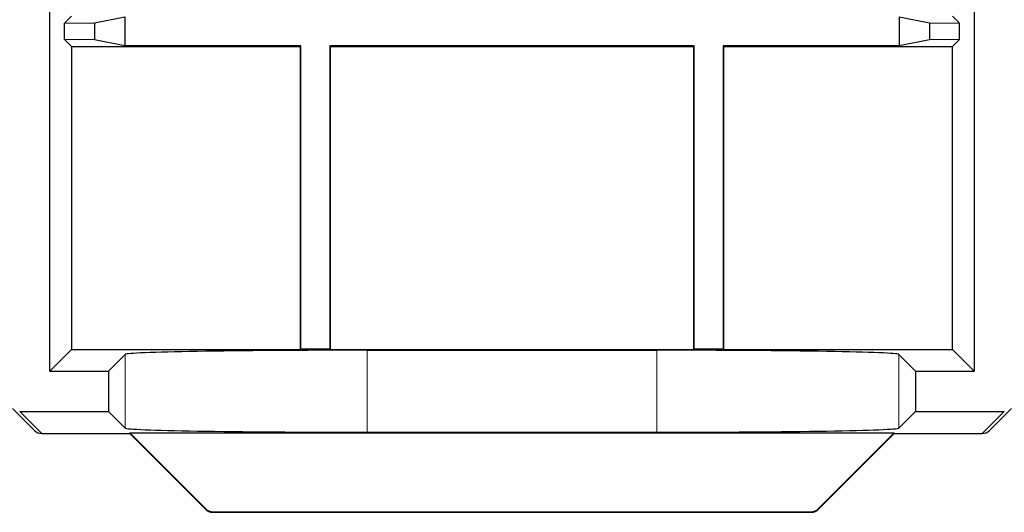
# Model space of a CAD drawing. Header units: millimetres. Extents: x 5 to 418, y 2 to 292.
# Tile 60 of 74: x 332 to 340, y 96 to 100. Entities that reach past the tile are written whole.
import ezdxf

# ---------------------------------------------------------------- set-up
doc = ezdxf.new("R2010")
doc.units = ezdxf.units.MM

msp = doc.modelspace()

# ---------------------------------------------------------------- linework, layer by layer
at = {"color": 7, "linetype": 'Continuous', "lineweight": 25}
for p, q in [((340.1199, 110.0031), (340.1199, 97.0245)), ((332.4866, 97.0245), (332.4866, 104.4199)), ((332.6641, 99.952), (332.6059, 99.8938)), ((332.6059, 99.8938), (332.8559, 99.8982)), ((332.6059, 99.7602), (332.6059, 99.8938)), ((332.8559, 99.8982), (333.1038, 99.9476)), ((332.8559, 99.8982), (332.8559, 99.7558)), ((333.1038, 99.9476), (333.1038, 99.7063)), ((339.5027, 99.9476), (339.7506, 99.8982)), ((339.5027, 99.9476), (339.5027, 99.7063)), ((339.7506, 99.8982), (340.0006, 99.8938)), ((339.7506, 99.8982), (339.7506, 99.7558)), ((339.9424, 99.952), (340.0006, 99.8938)), ((340.0006, 99.7602), (340.0006, 99.8938)), ((332.6059, 99.7602), (332.6641, 99.702)), ((332.8559, 99.7558), (332.6059, 99.7602)), ((333.1038, 99.7063), (332.8559, 99.7558)), ((339.7506, 99.7558), (339.5027, 99.7063)), ((340.0006, 99.7602), (339.7506, 99.7558)), ((340.0006, 99.7602), (339.9424, 99.702)), ((332.6641, 99.702), (332.6641, 97.202)), ((332.6641, 99.702), (334.5532, 99.702)), ((334.5576, 99.7063), (333.1038, 99.7063)), ((334.5576, 99.7063), (334.5532, 99.702)), ((334.5532, 99.702), (334.5532, 97.202)), ((334.5576, 97.2063), (334.5576, 99.7063)), ((337.8076, 99.7063), (334.7989, 99.7063)), ((334.7989, 99.7063), (334.7989, 97.2063)), ((334.7989, 99.7063), (334.8032, 99.702)), ((334.8032, 97.202), (334.8032, 99.702)), ((334.8032, 99.702), (337.8032, 99.702)), ((337.8076, 99.7063), (337.8032, 99.702)), ((337.8032, 99.702), (337.8032, 97.202)), ((337.8076, 97.2063), (337.8076, 99.7063)), ((338.0489, 99.7063), (338.0532, 99.702)), ((339.5027, 99.7063), (338.0489, 99.7063)), ((338.0489, 99.7063), (338.0489, 97.2063)), ((338.0532, 99.702), (339.9424, 99.702)), ((338.0532, 97.202), (338.0532, 99.702)), ((339.9424, 97.202), (339.9424, 99.702)), ((332.6641, 97.202), (332.4866, 97.0245)), ((332.6641, 97.202), (334.5532, 97.202)), ((334.5576, 97.2063), (334.5532, 97.202)), ((334.5532, 97.202), (334.8032, 97.202)), ((334.7989, 97.2063), (334.5576, 97.2063)), ((334.7989, 97.2063), (334.8032, 97.202)), ((334.8032, 97.202), (337.8032, 97.202)), ((335.107, 97.1962), (337.4995, 97.1962)), ((337.8076, 97.2063), (337.8032, 97.202)), ((337.8032, 97.202), (338.0532, 97.202)), ((338.0489, 97.2063), (337.8076, 97.2063)), ((338.0489, 97.2063), (338.0532, 97.202)), ((338.0532, 97.202), (339.9424, 97.202)), ((340.1199, 97.0245), (339.9424, 97.202)), ((332.9699, 97.0245), (333.1073, 97.1619)), ((339.4992, 97.1619), (339.6366, 97.0245)), ((332.4866, 97.0245), (332.9699, 97.0245)), ((332.9699, 97.0245), (332.9699, 96.6912)), ((339.6366, 97.0245), (340.1199, 97.0245)), ((339.6366, 97.0245), (339.6366, 96.6912)), ((332.1777, 96.7156), (332.3595, 96.5338)), ((340.247, 96.5338), (340.4288, 96.7156)), ((332.2366, 96.6912), (332.9699, 96.6912)), ((332.9699, 96.6912), (333.1073, 96.5538)), ((339.4992, 96.5538), (339.6366, 96.6912)), ((339.6366, 96.6912), (340.3699, 96.6912)), ((332.4184, 96.5094), (333.1456, 96.5094)), ((333.1456, 96.5094), (333.1474, 96.5137)), ((333.1456, 96.5094), (333.7712, 95.8837)), ((333.1474, 96.5137), (339.4591, 96.5137)), ((333.1474, 96.5137), (333.773, 95.8881)), ((335.107, 96.5195), (337.4995, 96.5195)), ((338.8335, 95.8881), (339.4591, 96.5137)), ((338.8353, 95.8837), (339.4609, 96.5094)), ((339.4609, 96.5094), (339.4591, 96.5137)), ((339.4609, 96.5094), (340.1881, 96.5094)), ((333.8301, 95.8593), (338.7764, 95.8593)), ((333.8319, 95.8637), (338.7746, 95.8637))]:
    msp.add_line(p, q, dxfattribs=at)
at = {"color": 7, "linetype": 'Continuous', "lineweight": 18}
for p, q in [((335.107, 97.1962), (335.107, 96.5195)), ((337.4995, 97.1962), (337.4995, 96.5195)), ((333.1073, 97.1619), (333.1073, 96.5538)), ((339.4992, 97.1619), (339.4992, 96.5538)), ((332.2366, 96.6912), (332.4184, 96.5094)), ((340.1881, 96.5094), (340.3699, 96.6912)), ((333.7712, 95.8837), (333.773, 95.8881)), ((333.8319, 95.8637), (333.8301, 95.8593)), ((338.7764, 95.8593), (338.7746, 95.8637)), ((338.8335, 95.8881), (338.8353, 95.8837))]:
    msp.add_line(p, q, dxfattribs=at)
at = {"color": 7, "linetype": 'Continuous', "lineweight": 25}
for centre, start, end in [((332.4184, 96.5927), 225, 270), ((340.1881, 96.5927), 270, 315), ((333.8301, 95.9427), 225, 270), ((338.7764, 95.9427), 270, 315)]:
    msp.add_arc(centre, 0.0833, start, end, dxfattribs=at)
at = {"color": 7, "linetype": 'Continuous', "lineweight": 18}
for centre, start, end in [((332.4184, 96.5927), 225.00151, 270.01956), ((340.1881, 96.5927), 269.98044, 314.99849), ((333.8302, 95.9427), 225.00748, 269.99252), ((338.7763, 95.9427), 270.00748, 314.99252)]:
    msp.add_arc(centre, 0.0833, start, end, dxfattribs=at)
at = {"color": 7, "linetype": 'Continuous', "lineweight": 25}
for centre, major_axis, ratio, start_param, end_param in [((335.107, 97.1613), (2, 0), 0.017455, 1.570796, 3.124139), ((337.4995, 97.1613), (2, 0), 0.017455, 0.017453, 1.570796), ((335.107, 96.5545), (2, 0), 0.017455, 3.159046, 4.712389), ((337.4995, 96.5545), (2, 0), 0.017455, 4.712389, 6.265732), ((333.832, 95.947), (0.0319, 0.077), 0.999822, 2.748957, 3.534229), ((338.7745, 95.947), (0.0319, -0.077), 0.999822, 5.890549, 6.675821)]:
    msp.add_ellipse(centre, major_axis=major_axis, ratio=ratio, start_param=start_param, end_param=end_param, dxfattribs=at)

doc.saveas('drawing.dxf')
